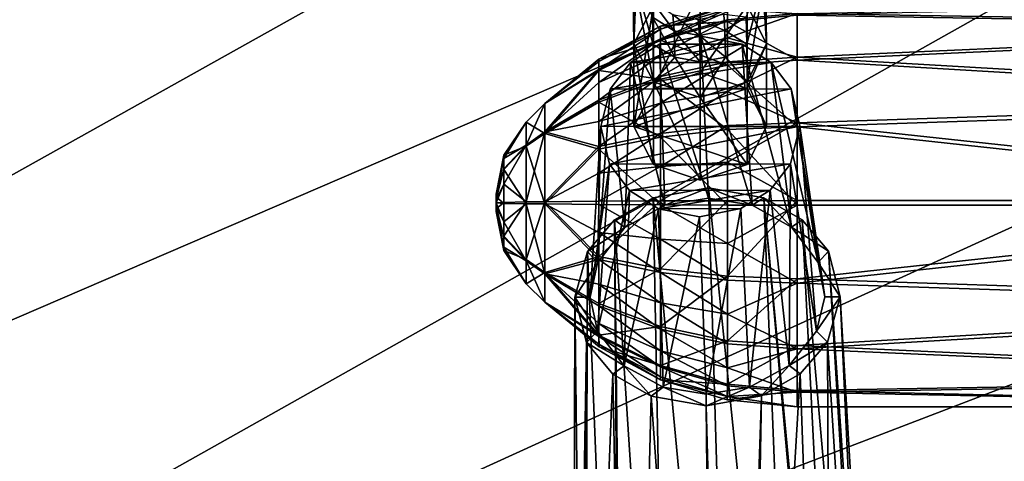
# Model space of a CAD drawing. Header units: metres. Extents: x -1204 to 0, y -809 to 0.
# Tile 22 of 130: x -1022 to -925, y -173 to -130. Entities that reach past the tile are written whole.
import ezdxf

# ---------------------------------------------------------------- set-up
doc = ezdxf.new("R2010")
doc.units = ezdxf.units.M

msp = doc.modelspace()

# ---------------------------------------------------------------- linework, layer by layer
at = {"layer": 'top0123410'}
for points in [[(-961.70813, -132.049088, 1735.136475), (-961.316711, -122.724388, 1722.11853), (-961.806519, -125.094673, 1721.36084)], [(-961.70813, -132.049088, 1735.136475), (-959.804138, -128.31665, 1737.81897), (-961.316711, -122.724388, 1722.11853)], [(-950.611389, -128.317215, 1737.818604), (-948.70813, -132.049088, 1735.136475), (-949.307251, -122.655342, 1721.981689)], [(-949.307251, -122.655342, 1721.981689), (-948.70813, -132.049088, 1735.136475), (-948.807617, -125.019936, 1721.212891)], [(-959.893799, -129.458191, 1719.928833), (-959.826782, -132.131332, 1726.437988), (-961.806519, -125.094673, 1721.36084)], [(-961.806519, -125.094673, 1721.36084), (-959.826782, -132.131332, 1726.437988), (-959.804138, -135.781509, 1732.454102)], [(-959.804138, -135.781509, 1732.454102), (-961.70813, -132.049088, 1735.136475), (-961.806519, -125.094673, 1721.36084)], [(-948.807617, -125.019936, 1721.212891), (-950.634583, -132.100815, 1726.387695), (-950.702148, -129.405334, 1719.824219)], [(-950.611389, -135.780945, 1732.454468), (-950.634583, -132.100815, 1726.387695), (-948.807617, -125.019936, 1721.212891)], [(-948.70813, -132.049088, 1735.136475), (-950.611389, -135.780945, 1732.454468), (-948.807617, -125.019936, 1721.212891)], [(-955.207581, -134.881683, 1750.215576), (-955.207581, -126.770828, 1738.929932), (-959.804138, -136.427505, 1749.104614)], [(-955.207581, -126.770828, 1738.929932), (-959.804138, -128.31665, 1737.81897), (-959.804138, -136.427505, 1749.104614)], [(-950.611389, -128.317215, 1737.818604), (-955.207581, -126.770828, 1738.929932), (-955.207581, -134.881683, 1750.215576)], [(-959.804138, -136.427505, 1749.104614), (-959.804138, -128.31665, 1737.81897), (-961.70813, -140.159943, 1746.422119)], [(-959.804138, -128.31665, 1737.81897), (-961.70813, -132.049088, 1735.136475), (-961.70813, -140.159943, 1746.422119)], [(-959.893799, -129.458191, 1719.928833), (-960.003662, -127.826607, 1713.084595), (-957.78241, -130.787109, 1719.472534)], [(-960.003662, -127.826607, 1713.084595), (-957.889038, -129.203201, 1712.828247), (-957.78241, -130.787109, 1719.472534)], [(-950.611389, -136.428085, 1749.104248), (-950.611389, -128.317215, 1737.818604), (-955.207581, -134.881683, 1750.215576)], [(-948.70813, -132.049088, 1735.136475), (-950.611389, -128.317215, 1737.818604), (-950.611389, -136.428085, 1749.104248)], [(-957.78241, -130.787109, 1719.472534), (-957.889038, -129.203201, 1712.828247), (-955.294189, -131.243713, 1719.292358)], [(-957.889038, -129.203201, 1712.828247), (-955.399902, -129.673965, 1712.707397), (-955.294189, -131.243713, 1719.292358)], [(-952.807983, -130.758499, 1719.415894), (-955.399902, -129.673965, 1712.707397), (-952.9151, -129.167221, 1712.740601)], [(-950.702148, -129.405334, 1719.824219), (-952.807983, -130.758499, 1719.415894), (-952.9151, -129.167221, 1712.740601)], [(-957.78241, -130.787109, 1719.472534), (-957.717407, -133.382156, 1725.791382), (-959.893799, -129.458191, 1719.928833)], [(-957.717407, -133.382156, 1725.791382), (-959.826782, -132.131332, 1726.437988), (-959.893799, -129.458191, 1719.928833)], [(-955.294189, -131.243713, 1719.292358), (-955.399902, -129.673965, 1712.707397), (-952.807983, -130.758499, 1719.415894)], [(-950.634583, -132.100815, 1726.387695), (-952.807983, -130.758499, 1719.415894), (-950.702148, -129.405334, 1719.824219)], [(-955.294189, -131.243713, 1719.292358), (-955.229736, -133.815582, 1725.55481), (-957.78241, -130.787109, 1719.472534)], [(-955.229736, -133.815582, 1725.55481), (-957.717407, -133.382156, 1725.791382), (-957.78241, -130.787109, 1719.472534)], [(-952.742615, -133.365646, 1725.76416), (-955.294189, -131.243713, 1719.292358), (-952.807983, -130.758499, 1719.415894)], [(-955.229736, -133.815582, 1725.55481), (-955.294189, -131.243713, 1719.292358), (-952.742615, -133.365646, 1725.76416)], [(-950.634583, -132.100815, 1726.387695), (-952.742615, -133.365646, 1725.76416), (-952.807983, -130.758499, 1719.415894)], [(-959.804138, -135.781509, 1732.454102), (-959.804138, -143.89238, 1743.739746), (-961.70813, -132.049088, 1735.136475)], [(-959.804138, -143.89238, 1743.739746), (-961.70813, -140.159943, 1746.422119), (-961.70813, -132.049088, 1735.136475)], [(-959.826782, -132.131332, 1726.437988), (-957.717407, -133.382156, 1725.791382), (-959.804138, -135.781509, 1732.454102)], [(-950.634583, -132.100815, 1726.387695), (-950.611389, -135.780945, 1732.454468), (-952.742615, -133.365646, 1725.76416)], [(-948.70813, -132.049088, 1735.136475), (-948.70813, -140.159943, 1746.422119), (-950.611389, -135.780945, 1732.454468)], [(-948.70813, -140.159943, 1746.422119), (-948.70813, -132.049088, 1735.136475), (-950.611389, -136.428085, 1749.104248)], [(-959.804138, -135.781509, 1732.454102), (-957.717407, -133.382156, 1725.791382), (-955.207581, -137.327332, 1731.34314)], [(-957.717407, -133.382156, 1725.791382), (-955.229736, -133.815582, 1725.55481), (-955.207581, -137.327332, 1731.34314)], [(-955.207581, -137.327332, 1731.34314), (-955.229736, -133.815582, 1725.55481), (-952.742615, -133.365646, 1725.76416)], [(-950.611389, -135.780945, 1732.454468), (-955.207581, -137.327332, 1731.34314), (-952.742615, -133.365646, 1725.76416)], [(-950.611389, -136.428085, 1749.104248), (-955.207581, -134.881683, 1750.215576), (-959.804138, -136.427505, 1749.104614)], [(-955.207581, -137.327332, 1731.34314), (-955.207581, -145.438187, 1742.628784), (-959.804138, -135.781509, 1732.454102)], [(-955.207581, -145.438187, 1742.628784), (-959.804138, -143.89238, 1743.739746), (-959.804138, -135.781509, 1732.454102)], [(-950.611389, -135.780945, 1732.454468), (-950.611389, -143.8918, 1743.740112), (-955.207581, -137.327332, 1731.34314)], [(-948.70813, -140.159943, 1746.422119), (-950.611389, -143.8918, 1743.740112), (-950.611389, -135.780945, 1732.454468)], [(-961.70813, -140.159943, 1746.422119), (-950.611389, -136.428085, 1749.104248), (-959.804138, -136.427505, 1749.104614)], [(-948.70813, -140.159943, 1746.422119), (-950.611389, -136.428085, 1749.104248), (-961.70813, -140.159943, 1746.422119)], [(-950.611389, -143.8918, 1743.740112), (-955.207581, -145.438187, 1742.628784), (-955.207581, -137.327332, 1731.34314)], [(-950.611389, -143.8918, 1743.740112), (-948.70813, -140.159943, 1746.422119), (-961.70813, -140.159943, 1746.422119)], [(-961.70813, -140.159943, 1746.422119), (-959.804138, -143.89238, 1743.739746), (-950.611389, -143.8918, 1743.740112)], [(-959.804138, -143.89238, 1743.739746), (-955.207581, -145.438187, 1742.628784), (-950.611389, -143.8918, 1743.740112)]]:
    msp.add_3dface(points, dxfattribs=at)
at = {"layer": 'top0123415'}
for points in [[(-948.269531, -133.882874, 1749.176514), (-962.062378, -133.906799, 1749.430298), (-951.107971, -132.090317, 1750.055664)], [(-962.062378, -133.906799, 1749.430298), (-959.196228, -132.102875, 1750.205078), (-951.107971, -132.090317, 1750.055664)], [(-959.196228, -132.102875, 1750.205078), (-962.062378, -133.906799, 1749.430298), (-958.692871, -147.896637, 1789.055054)], [(-955.146423, -131.298706, 1750.497314), (-959.196228, -132.102875, 1750.205078), (-954.402039, -147.19902, 1789.454346)], [(-951.107971, -132.090317, 1750.055664), (-959.196228, -132.102875, 1750.205078), (-955.146423, -131.298706, 1750.497314)], [(-959.196228, -132.102875, 1750.205078), (-958.692871, -147.896637, 1789.055054), (-954.402039, -147.19902, 1789.454346)], [(-951.107971, -132.090317, 1750.055664), (-955.146423, -131.298706, 1750.497314), (-950.126953, -147.88327, 1788.896851)], [(-955.146423, -131.298706, 1750.497314), (-954.402039, -147.19902, 1789.454346), (-950.126953, -147.88327, 1788.896851)], [(-948.269531, -133.882874, 1749.176514), (-951.107971, -132.090317, 1750.055664), (-946.25824, -150.036484, 1787.330078)], [(-951.107971, -132.090317, 1750.055664), (-950.126953, -147.88327, 1788.896851), (-946.25824, -150.036484, 1787.330078)], [(-946.308655, -136.471664, 1747.947998), (-964.056519, -136.499237, 1748.276001), (-948.269531, -133.882874, 1749.176514)], [(-964.056519, -136.499237, 1748.276001), (-962.062378, -133.906799, 1749.430298), (-948.269531, -133.882874, 1749.176514)], [(-962.062378, -133.906799, 1749.430298), (-964.056519, -136.499237, 1748.276001), (-962.609863, -150.061859, 1787.63208)], [(-962.062378, -133.906799, 1749.430298), (-962.609863, -150.061859, 1787.63208), (-958.692871, -147.896637, 1789.055054)], [(-946.308655, -136.471664, 1747.947998), (-948.269531, -133.882874, 1749.176514), (-943.667786, -153.500519, 1784.880493)], [(-948.269531, -133.882874, 1749.176514), (-946.25824, -150.036484, 1787.330078), (-943.667786, -153.500519, 1784.880493)], [(-964.056519, -136.499237, 1748.276001), (-965.277527, -153.532928, 1785.280396), (-962.609863, -150.061859, 1787.63208)], [(-964.056519, -136.499237, 1748.276001), (-964.959961, -140.174774, 1746.602539), (-965.277527, -153.532928, 1785.280396)], [(-945.456238, -140.145111, 1746.241821), (-964.959961, -140.174774, 1746.602539), (-946.308655, -136.471664, 1747.947998)], [(-964.959961, -140.174774, 1746.602539), (-964.056519, -136.499237, 1748.276001), (-946.308655, -136.471664, 1747.947998)], [(-945.456238, -140.145111, 1746.241821), (-946.308655, -136.471664, 1747.947998), (-943.012695, -156.856613, 1782.543457)], [(-946.308655, -136.471664, 1747.947998), (-943.667786, -153.500519, 1784.880493), (-943.012695, -156.856613, 1782.543457)], [(-966.008728, -156.891571, 1782.96875), (-964.959961, -140.174774, 1746.602539), (-964.107849, -143.847626, 1744.896606)], [(-964.959961, -140.174774, 1746.602539), (-966.008728, -156.891571, 1782.96875), (-965.277527, -153.532928, 1785.280396)], [(-964.107849, -143.847626, 1744.896606), (-964.959961, -140.174774, 1746.602539), (-945.456238, -140.145111, 1746.241821)], [(-946.359985, -143.821228, 1744.568115), (-964.107849, -143.847626, 1744.896606), (-945.456238, -140.145111, 1746.241821)], [(-943.810791, -160.21756, 1780.231445), (-946.359985, -143.821228, 1744.568115), (-945.456238, -140.145111, 1746.241821)], [(-943.012695, -156.856613, 1782.543457), (-943.810791, -160.21756, 1780.231445), (-945.456238, -140.145111, 1746.241821)], [(-965.286743, -160.249573, 1780.629028), (-966.008728, -156.891571, 1782.96875), (-964.107849, -143.847626, 1744.896606)], [(-965.286743, -160.249573, 1780.629028), (-964.107849, -143.847626, 1744.896606), (-962.149902, -146.434067, 1743.669189)], [(-962.149902, -146.434067, 1743.669189), (-964.107849, -143.847626, 1744.896606), (-946.359985, -143.821228, 1744.568115)], [(-948.357056, -146.416031, 1743.41272), (-962.149902, -146.434067, 1743.669189), (-946.359985, -143.821228, 1744.568115)], [(-946.49884, -163.612183, 1777.932983), (-948.357056, -146.416031, 1743.41272), (-946.359985, -143.821228, 1744.568115)], [(-943.810791, -160.21756, 1780.231445), (-946.49884, -163.612183, 1777.932983), (-946.359985, -143.821228, 1744.568115)], [(-962.675537, -163.636169, 1778.232666), (-965.286743, -160.249573, 1780.629028), (-962.149902, -146.434067, 1743.669189)], [(-962.675537, -163.636169, 1778.232666), (-962.149902, -146.434067, 1743.669189), (-959.308899, -148.229309, 1742.788818)], [(-959.308899, -148.229309, 1742.788818), (-962.149902, -146.434067, 1743.669189), (-948.357056, -146.416031, 1743.41272)], [(-954.390137, -146.186127, 1790.155518), (-959.817505, -147.166595, 1789.582642), (-951.88208, -231.93866, 1918.715698)], [(-959.817505, -147.166595, 1789.582642), (-954.390137, -146.186127, 1790.155518), (-958.692871, -147.896637, 1789.055054)], [(-951.220642, -148.21727, 1742.63916), (-959.308899, -148.229309, 1742.788818), (-948.357056, -146.416031, 1743.41272)], [(-954.390137, -146.186127, 1790.155518), (-954.402039, -147.19902, 1789.454346), (-958.692871, -147.896637, 1789.055054)], [(-950.126953, -147.88327, 1788.896851), (-954.402039, -147.19902, 1789.454346), (-954.390137, -146.186127, 1790.155518)], [(-951.88208, -231.93866, 1918.715698), (-945.61499, -231.949402, 1916.236816), (-954.390137, -146.186127, 1790.155518)], [(-945.61499, -231.949402, 1916.236816), (-948.98468, -147.150116, 1789.382324), (-954.390137, -146.186127, 1790.155518)], [(-948.98468, -147.150116, 1789.382324), (-950.126953, -147.88327, 1788.896851), (-954.390137, -146.186127, 1790.155518)], [(-950.389282, -165.724472, 1776.546265), (-951.220642, -148.21727, 1742.63916), (-948.357056, -146.416031, 1743.41272)], [(-946.49884, -163.612183, 1777.932983), (-950.389282, -165.724472, 1776.546265), (-948.357056, -146.416031, 1743.41272)], [(-959.817505, -147.166595, 1789.582642), (-963.61731, -149.33139, 1788.157715), (-958.236511, -231.968597, 1916.470215)], [(-963.61731, -149.33139, 1788.157715), (-959.817505, -147.166595, 1789.582642), (-962.609863, -150.061859, 1787.63208)], [(-962.609863, -150.061859, 1787.63208), (-959.817505, -147.166595, 1789.582642), (-958.692871, -147.896637, 1789.055054)], [(-959.817505, -147.166595, 1789.582642), (-958.236511, -231.968597, 1916.470215), (-951.88208, -231.93866, 1918.715698)], [(-946.25824, -150.036484, 1787.330078), (-950.126953, -147.88327, 1788.896851), (-948.98468, -147.150116, 1789.382324)], [(-945.61499, -231.949402, 1916.236816), (-941.383423, -231.871628, 1910.878662), (-948.98468, -147.150116, 1789.382324)], [(-941.383423, -231.871628, 1910.878662), (-941.017761, -232.144806, 1910.63855), (-948.98468, -147.150116, 1789.382324)], [(-948.98468, -147.150116, 1789.382324), (-941.017761, -232.144806, 1910.63855), (-945.233582, -149.303436, 1787.817749)], [(-945.233582, -149.303436, 1787.817749), (-946.25824, -150.036484, 1787.330078), (-948.98468, -147.150116, 1789.382324)], [(-958.832886, -165.737045, 1776.702515), (-962.675537, -163.636169, 1778.232666), (-959.308899, -148.229309, 1742.788818)], [(-951.220642, -148.21727, 1742.63916), (-955.270264, -149.021179, 1742.347046), (-959.308899, -148.229309, 1742.788818)], [(-958.832886, -165.737045, 1776.702515), (-959.308899, -148.229309, 1742.788818), (-955.270264, -149.021179, 1742.347046)], [(-954.618713, -166.401306, 1776.160156), (-955.270264, -149.021179, 1742.347046), (-951.220642, -148.21727, 1742.63916)], [(-950.389282, -165.724472, 1776.546265), (-954.618713, -166.401306, 1776.160156), (-951.220642, -148.21727, 1742.63916)], [(-963.61731, -149.33139, 1788.157715), (-966.276062, -152.438431, 1786.057861), (-963.037048, -232.178284, 1911.045776)], [(-966.276062, -152.438431, 1786.057861), (-963.61731, -149.33139, 1788.157715), (-962.609863, -150.061859, 1787.63208)], [(-963.61731, -149.33139, 1788.157715), (-962.663574, -231.903976, 1911.272217), (-958.236511, -231.968597, 1916.470215)], [(-962.663574, -231.903976, 1911.272217), (-963.61731, -149.33139, 1788.157715), (-963.037048, -232.178284, 1911.045776)], [(-954.618713, -166.401306, 1776.160156), (-958.832886, -165.737045, 1776.702515), (-955.270264, -149.021179, 1742.347046)], [(-945.233582, -149.303436, 1787.817749), (-942.644897, -152.402512, 1785.62085), (-946.25824, -150.036484, 1787.330078)], [(-941.017761, -232.144806, 1910.63855), (-937.607361, -236.073486, 1906.930786), (-945.233582, -149.303436, 1787.817749)], [(-945.233582, -149.303436, 1787.817749), (-937.607361, -236.073486, 1906.930786), (-942.644897, -152.402512, 1785.62085)], [(-966.276062, -152.438431, 1786.057861), (-962.609863, -150.061859, 1787.63208), (-965.277527, -153.532928, 1785.280396)], [(-942.644897, -152.402512, 1785.62085), (-943.667786, -153.500519, 1784.880493), (-946.25824, -150.036484, 1787.330078)], [(-966.276062, -152.438431, 1786.057861), (-967.508484, -156.894043, 1782.996338), (-966.57019, -236.117523, 1907.466431)], [(-967.508484, -156.894043, 1782.996338), (-966.276062, -152.438431, 1786.057861), (-965.277527, -153.532928, 1785.280396)], [(-963.037048, -232.178284, 1911.045776), (-966.276062, -152.438431, 1786.057861), (-966.57019, -236.117523, 1907.466431)], [(-942.644897, -152.402512, 1785.62085), (-941.512939, -156.854523, 1782.515503), (-943.667786, -153.500519, 1784.880493)], [(-937.607361, -236.073486, 1906.930786), (-936.613586, -240.000565, 1902.641479), (-942.644897, -152.402512, 1785.62085)], [(-942.644897, -152.402512, 1785.62085), (-936.613586, -240.000565, 1902.641479), (-941.512939, -156.854523, 1782.515503)], [(-967.508484, -156.894043, 1782.996338), (-965.277527, -153.532928, 1785.280396), (-966.008728, -156.891571, 1782.96875)], [(-941.512939, -156.854523, 1782.515503), (-943.012695, -156.856613, 1782.543457), (-943.667786, -153.500519, 1784.880493)], [(-966.57019, -236.117523, 1907.466431), (-967.508484, -156.894043, 1782.996338), (-967.709961, -240.047852, 1903.216553)], [(-967.508484, -156.894043, 1782.996338), (-966.376282, -161.346176, 1779.890869), (-967.709961, -240.047852, 1903.216553)], [(-965.286743, -160.249573, 1780.629028), (-967.508484, -156.894043, 1782.996338), (-966.008728, -156.891571, 1782.96875)], [(-966.376282, -161.346176, 1779.890869), (-967.508484, -156.894043, 1782.996338), (-965.286743, -160.249573, 1780.629028)], [(-943.012695, -156.856613, 1782.543457), (-941.512939, -156.854523, 1782.515503), (-943.810791, -160.21756, 1780.231445)], [(-941.512939, -156.854523, 1782.515503), (-942.745667, -161.310257, 1779.453857), (-943.810791, -160.21756, 1780.231445)], [(-941.512939, -156.854523, 1782.515503), (-937.510498, -243.229324, 1898.568848), (-942.745667, -161.310257, 1779.453857)], [(-936.613586, -240.000565, 1902.641479), (-937.510498, -243.229324, 1898.568848), (-941.512939, -156.854523, 1782.515503)], [(-962.675537, -163.636169, 1778.232666), (-966.376282, -161.346176, 1779.890869), (-965.286743, -160.249573, 1780.629028)], [(-943.810791, -160.21756, 1780.231445), (-942.745667, -161.310257, 1779.453857), (-946.49884, -163.612183, 1777.932983)], [(-967.709961, -240.047852, 1903.216553), (-966.376282, -161.346176, 1779.890869), (-966.954407, -243.274094, 1899.113403)], [(-966.376282, -161.346176, 1779.890869), (-963.783752, -164.448151, 1777.692017), (-966.954407, -243.274094, 1899.113403)], [(-963.783752, -164.448151, 1777.692017), (-966.376282, -161.346176, 1779.890869), (-962.675537, -163.636169, 1778.232666)], [(-942.745667, -161.310257, 1779.453857), (-945.408325, -164.420197, 1777.352173), (-946.49884, -163.612183, 1777.932983)], [(-942.745667, -161.310257, 1779.453857), (-942.350342, -251.062286, 1897.449463), (-945.408325, -164.420197, 1777.352173)], [(-937.510498, -243.229324, 1898.568848), (-942.350342, -251.062286, 1897.449463), (-942.745667, -161.310257, 1779.453857)], [(-960.036133, -166.598297, 1776.129639), (-963.783752, -164.448151, 1777.692017), (-962.675537, -163.636169, 1778.232666)], [(-960.036133, -166.598297, 1776.129639), (-962.675537, -163.636169, 1778.232666), (-958.832886, -165.737045, 1776.702515)], [(-946.49884, -163.612183, 1777.932983), (-949.204529, -166.581833, 1775.929321), (-950.389282, -165.724472, 1776.546265)], [(-946.49884, -163.612183, 1777.932983), (-945.408325, -164.420197, 1777.352173), (-949.204529, -166.581833, 1775.929321)], [(-966.954407, -243.274094, 1899.113403), (-963.783752, -164.448151, 1777.692017), (-962.135498, -251.092377, 1897.81543)], [(-963.783752, -164.448151, 1777.692017), (-960.036133, -166.598297, 1776.129639), (-962.135498, -251.092377, 1897.81543)], [(-942.350342, -251.062286, 1897.449463), (-950.794922, -254.753448, 1896.769775), (-945.408325, -164.420197, 1777.352173)], [(-945.408325, -164.420197, 1777.352173), (-950.794922, -254.753448, 1896.769775), (-949.204529, -166.581833, 1775.929321)], [(-954.631287, -167.562057, 1775.356567), (-960.036133, -166.598297, 1776.129639), (-958.832886, -165.737045, 1776.702515)], [(-954.631287, -167.562057, 1775.356567), (-958.832886, -165.737045, 1776.702515), (-954.618713, -166.401306, 1776.160156)], [(-949.204529, -166.581833, 1775.929321), (-954.631287, -167.562057, 1775.356567), (-950.389282, -165.724472, 1776.546265)], [(-950.389282, -165.724472, 1776.546265), (-954.631287, -167.562057, 1775.356567), (-954.618713, -166.401306, 1776.160156)], [(-962.135498, -251.092377, 1897.81543), (-960.036133, -166.598297, 1776.129639), (-953.710632, -254.757889, 1896.82373)], [(-960.036133, -166.598297, 1776.129639), (-954.631287, -167.562057, 1775.356567), (-953.710632, -254.757889, 1896.82373)], [(-949.204529, -166.581833, 1775.929321), (-952.249084, -254.970779, 1896.979126), (-954.631287, -167.562057, 1775.356567)], [(-950.794922, -254.753448, 1896.769775), (-952.249084, -254.970779, 1896.979126), (-949.204529, -166.581833, 1775.929321)], [(-953.710632, -254.757889, 1896.82373), (-954.631287, -167.562057, 1775.356567), (-952.249084, -254.970779, 1896.979126)]]:
    msp.add_3dface(points, dxfattribs=at)
at = {"layer": 'top0123420'}
for points in [[(-952.538696, -128.329315, 1764.58313), (-959.104553, -130.320923, 1764.561035), (-952.538757, -129.882797, 1771.962646)], [(-959.104553, -130.320923, 1764.561035), (-952.538696, -128.329315, 1764.58313), (-959.104553, -130.616425, 1761.175537)], [(-952.538696, -128.329315, 1764.58313), (-952.538818, -128.658798, 1760.808716), (-959.104553, -130.616425, 1761.175537)], [(-952.538696, -128.329315, 1764.58313), (-952.538757, -129.882797, 1771.962646), (-945.710632, -129.264404, 1772.226807)], [(-945.710632, -129.264404, 1772.226807), (-875.20813, -130.447342, 1774.560303), (-875.20813, -127.65686, 1764.590698)], [(-875.20813, -127.65686, 1764.590698), (-875.20813, -130.225037, 1754.561523), (-945.710632, -129.094116, 1756.920532)], [(-959.104553, -130.616425, 1761.175537), (-952.538818, -128.658798, 1760.808716), (-959.104553, -131.566696, 1757.91272)], [(-952.538818, -128.658798, 1760.808716), (-952.538818, -129.718262, 1757.171021), (-959.104553, -131.566696, 1757.91272)], [(-952.538818, -128.658798, 1760.808716), (-945.710632, -129.094116, 1756.920532), (-952.538818, -129.718262, 1757.171021)], [(-945.710632, -129.094116, 1756.920532), (-952.538818, -131.467041, 1753.809814), (-952.538818, -129.718262, 1757.171021)], [(-945.710632, -129.094116, 1756.920532), (-945.710632, -133.357193, 1750.384277), (-952.538818, -131.467041, 1753.809814)], [(-945.710632, -129.264404, 1772.226807), (-952.538757, -129.882797, 1771.962646), (-945.710632, -133.671661, 1778.666748)], [(-945.710632, -129.094116, 1756.920532), (-875.20813, -130.225037, 1754.561523), (-945.710632, -133.357193, 1750.384277)], [(-945.710632, -129.264404, 1772.226807), (-945.710632, -133.671661, 1778.666748), (-875.20813, -130.447342, 1774.560303)], [(-952.538818, -129.718262, 1757.171021), (-952.538818, -131.467041, 1753.809814), (-959.104553, -133.135284, 1754.897949)], [(-959.104553, -131.566696, 1757.91272), (-952.538818, -129.718262, 1757.171021), (-959.104553, -133.135284, 1754.897949)], [(-959.104553, -130.320923, 1764.561035), (-959.104553, -131.714279, 1771.180054), (-952.538757, -129.882797, 1771.962646)], [(-952.538757, -129.882797, 1771.962646), (-959.104553, -131.714279, 1771.180054), (-952.538757, -134.141861, 1778.185913)], [(-952.538757, -129.882797, 1771.962646), (-952.538757, -134.141861, 1778.185913), (-945.710632, -133.671661, 1778.666748)], [(-875.20813, -130.225037, 1754.561523), (-875.20813, -137.463715, 1747.160034), (-945.710632, -133.357193, 1750.384277)], [(-959.104553, -130.320923, 1764.561035), (-965.15564, -133.555115, 1764.525024), (-959.104553, -131.714279, 1771.180054)], [(-965.15564, -133.555115, 1764.525024), (-959.104553, -130.320923, 1764.561035), (-965.155579, -133.795441, 1761.77124)], [(-959.104553, -130.320923, 1764.561035), (-959.104553, -130.616425, 1761.175537), (-965.155579, -133.795441, 1761.77124)], [(-965.155579, -133.795441, 1761.77124), (-959.104553, -130.616425, 1761.175537), (-965.155579, -134.56842, 1759.117065)], [(-959.104553, -130.616425, 1761.175537), (-959.104553, -131.566696, 1757.91272), (-965.155579, -134.56842, 1759.117065)], [(-945.710632, -133.671661, 1778.666748), (-875.20813, -137.84877, 1781.79895), (-875.20813, -130.447342, 1774.560303)], [(-965.15564, -133.555115, 1764.525024), (-965.155579, -134.688477, 1769.90918), (-959.104553, -131.714279, 1771.180054)], [(-965.155579, -134.56842, 1759.117065), (-959.104553, -131.566696, 1757.91272), (-965.155579, -135.84436, 1756.664795)], [(-959.104553, -131.566696, 1757.91272), (-959.104553, -133.135284, 1754.897949), (-965.155579, -135.84436, 1756.664795)], [(-959.104553, -131.714279, 1771.180054), (-965.155579, -134.688477, 1769.90918), (-959.104553, -135.534454, 1776.762085)], [(-952.538818, -131.467041, 1753.809814), (-959.104553, -135.261887, 1752.24707), (-959.104553, -133.135284, 1754.897949)], [(-952.538818, -131.467041, 1753.809814), (-952.538818, -133.837982, 1750.854492), (-959.104553, -135.261887, 1752.24707)], [(-959.104553, -131.714279, 1771.180054), (-959.104553, -135.534454, 1776.762085), (-952.538757, -134.141861, 1778.185913)], [(-945.710632, -133.357193, 1750.384277), (-952.538818, -133.837982, 1750.854492), (-952.538818, -131.467041, 1753.809814)], [(-959.104553, -133.135284, 1754.897949), (-959.104553, -135.261887, 1752.24707), (-965.155579, -137.574188, 1754.508545)], [(-965.155579, -135.84436, 1756.664795), (-959.104553, -133.135284, 1754.897949), (-965.155579, -137.574188, 1754.508545)], [(-965.15564, -133.555115, 1764.525024), (-970.459351, -137.907486, 1764.476685), (-965.155579, -134.688477, 1769.90918)], [(-965.15564, -133.555115, 1764.525024), (-965.155579, -133.795441, 1761.77124), (-970.459351, -137.907486, 1764.476685)], [(-965.155579, -133.795441, 1761.77124), (-965.155579, -134.56842, 1759.117065), (-970.459351, -137.907486, 1764.476685)], [(-952.538818, -133.837982, 1750.854492), (-959.104553, -137.864746, 1750.062134), (-959.104553, -135.261887, 1752.24707)], [(-952.538818, -133.837982, 1750.854492), (-952.538818, -136.739883, 1748.418457), (-959.104553, -137.864746, 1750.062134)], [(-952.538757, -134.141861, 1778.185913), (-959.104553, -135.534454, 1776.762085), (-952.538818, -140.458298, 1782.305664)], [(-952.538818, -133.837982, 1750.854492), (-945.710632, -133.357193, 1750.384277), (-952.538818, -136.739883, 1748.418457)], [(-945.710632, -133.357193, 1750.384277), (-945.710632, -139.797058, 1745.976929), (-952.538818, -136.739883, 1748.418457)], [(-952.538757, -134.141861, 1778.185913), (-952.538818, -140.458298, 1782.305664), (-945.710632, -140.20787, 1782.92981)], [(-945.710632, -133.671661, 1778.666748), (-952.538757, -134.141861, 1778.185913), (-945.710632, -140.20787, 1782.92981)], [(-945.710632, -133.357193, 1750.384277), (-875.20813, -137.463715, 1747.160034), (-945.710632, -139.797058, 1745.976929)], [(-945.710632, -133.671661, 1778.666748), (-945.710632, -140.20787, 1782.92981), (-875.20813, -137.84877, 1781.79895)], [(-970.459351, -137.907486, 1764.476685), (-965.155579, -134.56842, 1759.117065), (-970.459351, -140.68605, 1757.552002)], [(-965.155579, -134.56842, 1759.117065), (-965.155579, -135.84436, 1756.664795), (-970.459351, -140.68605, 1757.552002)], [(-970.459351, -137.907486, 1764.476685), (-970.459351, -140.839325, 1771.337891), (-965.155579, -134.688477, 1769.90918)], [(-965.155579, -134.688477, 1769.90918), (-970.459351, -140.839325, 1771.337891), (-965.155579, -137.795914, 1774.449707)], [(-965.155579, -134.688477, 1769.90918), (-965.155579, -137.795914, 1774.449707), (-959.104553, -135.534454, 1776.762085)], [(-970.459351, -140.68605, 1757.552002), (-965.155579, -135.84436, 1756.664795), (-965.155579, -137.574188, 1754.508545)], [(-959.104553, -135.261887, 1752.24707), (-965.155579, -139.691437, 1752.731201), (-965.155579, -137.574188, 1754.508545)], [(-959.104553, -135.261887, 1752.24707), (-959.104553, -137.864746, 1750.062134), (-965.155579, -139.691437, 1752.731201)], [(-959.104553, -135.534454, 1776.762085), (-965.155579, -137.795914, 1774.449707), (-959.104553, -141.199982, 1780.457275)], [(-959.104553, -135.534454, 1776.762085), (-959.104553, -141.199982, 1780.457275), (-952.538818, -140.458298, 1782.305664)], [(-952.538818, -136.739883, 1748.418457), (-959.104553, -140.843887, 1748.42688), (-959.104553, -137.864746, 1750.062134)], [(-952.538818, -140.061279, 1746.595459), (-959.104553, -140.843887, 1748.42688), (-952.538818, -136.739883, 1748.418457)], [(-952.538818, -136.739883, 1748.418457), (-945.710632, -139.797058, 1745.976929), (-952.538818, -140.061279, 1746.595459)], [(-970.459351, -137.907486, 1764.476685), (-972.279175, -139.727188, 1764.456421), (-970.459351, -140.839325, 1771.337891)], [(-972.279175, -139.727188, 1764.456421), (-970.459351, -137.907486, 1764.476685), (-972.279175, -141.987091, 1758.824463)], [(-970.459351, -137.907486, 1764.476685), (-970.459351, -140.68605, 1757.552002), (-972.279175, -141.987091, 1758.824463)], [(-965.155579, -137.574188, 1754.508545), (-965.155579, -139.691437, 1752.731201), (-970.459351, -140.68605, 1757.552002)], [(-970.459351, -140.839325, 1771.337891), (-965.155579, -142.404419, 1777.455566), (-965.155579, -137.795914, 1774.449707)], [(-965.155579, -137.795914, 1774.449707), (-965.155579, -142.404419, 1777.455566), (-959.104553, -141.199982, 1780.457275)], [(-959.104553, -137.864746, 1750.062134), (-965.155579, -142.114761, 1751.401123), (-965.155579, -139.691437, 1752.731201)], [(-959.104553, -137.864746, 1750.062134), (-959.104553, -140.843887, 1748.42688), (-965.155579, -142.114761, 1751.401123)], [(-875.20813, -137.463715, 1747.160034), (-875.20813, -147.433304, 1744.369629), (-945.710632, -139.797058, 1745.976929)], [(-945.710632, -140.20787, 1782.92981), (-875.20813, -147.877945, 1784.367065), (-875.20813, -137.84877, 1781.79895)], [(-972.279175, -142.111755, 1770.036865), (-972.279175, -139.727188, 1764.456421), (-974.446899, -142.971222, 1764.42041)], [(-974.446899, -142.971222, 1764.42041), (-972.279175, -139.727188, 1764.456421), (-974.446899, -143.307053, 1762.625854)], [(-972.279175, -139.727188, 1764.456421), (-972.279175, -141.987091, 1758.824463), (-974.446899, -143.307053, 1762.625854)], [(-972.279175, -139.727188, 1764.456421), (-972.279175, -142.111755, 1770.036865), (-970.459351, -140.839325, 1771.337891)], [(-965.155579, -139.691437, 1752.731201), (-965.155579, -142.114761, 1751.401123), (-970.459351, -140.68605, 1757.552002)], [(-945.710632, -139.797058, 1745.976929), (-952.538818, -143.67453, 1745.455322), (-952.538818, -140.061279, 1746.595459)], [(-945.710632, -139.797058, 1745.976929), (-945.710632, -147.433319, 1744.369629), (-952.538818, -143.67453, 1745.455322)], [(-945.710632, -139.797058, 1745.976929), (-875.20813, -147.433304, 1744.369629), (-945.710632, -147.433319, 1744.369629)], [(-972.279175, -141.987091, 1758.824463), (-970.459351, -140.68605, 1757.552002), (-972.279175, -147.56752, 1756.439941)], [(-970.459351, -140.68605, 1757.552002), (-970.459351, -147.547256, 1754.620239), (-972.279175, -147.56752, 1756.439941)], [(-970.459351, -140.839325, 1771.337891), (-972.279175, -142.111755, 1770.036865), (-970.459351, -147.763992, 1774.116455)], [(-970.459351, -140.68605, 1757.552002), (-965.155579, -142.114761, 1751.401123), (-970.459351, -147.547256, 1754.620239)], [(-970.459351, -140.839325, 1771.337891), (-970.459351, -147.763992, 1774.116455), (-965.155579, -142.404419, 1777.455566)], [(-959.104553, -140.843887, 1748.42688), (-965.155579, -144.751007, 1750.569336), (-965.155579, -142.114761, 1751.401123)], [(-959.104553, -144.084793, 1747.404297), (-965.155579, -144.751007, 1750.569336), (-959.104553, -140.843887, 1748.42688)], [(-952.538818, -140.061279, 1746.595459), (-952.538818, -143.67453, 1745.455322), (-959.104553, -144.084793, 1747.404297)], [(-952.538818, -140.061279, 1746.595459), (-959.104553, -144.084793, 1747.404297), (-959.104553, -140.843887, 1748.42688)], [(-952.538818, -140.458298, 1782.305664), (-959.104553, -141.199982, 1780.457275), (-952.538818, -147.870483, 1783.69458)], [(-945.710632, -140.20787, 1782.92981), (-952.538818, -140.458298, 1782.305664), (-945.710632, -147.87796, 1784.367065)], [(-952.538818, -140.458298, 1782.305664), (-952.538818, -147.870483, 1783.69458), (-945.710632, -147.87796, 1784.367065)], [(-945.710632, -140.20787, 1782.92981), (-945.710632, -147.87796, 1784.367065), (-875.20813, -147.877945, 1784.367065)], [(-959.104553, -141.199982, 1780.457275), (-965.155579, -142.404419, 1777.455566), (-959.104553, -147.848343, 1781.703003)], [(-959.104553, -141.199982, 1780.457275), (-959.104553, -147.848343, 1781.703003), (-952.538818, -147.870483, 1783.69458)], [(-972.279175, -141.987091, 1758.824463), (-974.44696, -145.808807, 1760.063232), (-974.446899, -144.303345, 1761.095947)], [(-972.279175, -141.987091, 1758.824463), (-972.279175, -147.56752, 1756.439941), (-974.44696, -145.808807, 1760.063232)], [(-974.446899, -143.307053, 1762.625854), (-972.279175, -141.987091, 1758.824463), (-974.446899, -144.303345, 1761.095947)], [(-972.279175, -147.743866, 1772.296753), (-972.279175, -142.111755, 1770.036865), (-974.446899, -144.376984, 1767.714355)], [(-974.446899, -144.376984, 1767.714355), (-972.279175, -142.111755, 1770.036865), (-974.446899, -142.971222, 1764.42041)], [(-972.279175, -142.111755, 1770.036865), (-972.279175, -147.743866, 1772.296753), (-970.459351, -147.763992, 1774.116455)], [(-965.155579, -142.114761, 1751.401123), (-965.155579, -144.751007, 1750.569336), (-970.459351, -147.547256, 1754.620239)], [(-970.459351, -147.763992, 1774.116455), (-965.155579, -147.812393, 1778.468872), (-965.155579, -142.404419, 1777.455566)], [(-965.155579, -142.404419, 1777.455566), (-965.155579, -147.812393, 1778.468872), (-959.104553, -147.848343, 1781.703003)], [(-974.446899, -142.971222, 1764.42041), (-975.20813, -146.797821, 1764.377808), (-974.446899, -144.376984, 1767.714355)], [(-975.20813, -146.797821, 1764.377808), (-974.446899, -142.971222, 1764.42041), (-975.20813, -146.859482, 1764.048828)], [(-974.446899, -142.971222, 1764.42041), (-974.446899, -143.307053, 1762.625854), (-975.20813, -146.859482, 1764.048828)], [(-975.20813, -146.859482, 1764.048828), (-974.446899, -143.307053, 1762.625854), (-975.20813, -147.042404, 1763.768433)], [(-974.446899, -143.307053, 1762.625854), (-974.446899, -144.303345, 1761.095947), (-975.20813, -147.042404, 1763.768433)], [(-959.104553, -144.084793, 1747.404297), (-952.538818, -143.67453, 1745.455322), (-959.104553, -147.462906, 1747.033691)], [(-959.104553, -147.462906, 1747.033691), (-952.538818, -143.67453, 1745.455322), (-952.538818, -147.440765, 1745.042114)], [(-952.538818, -143.67453, 1745.455322), (-945.710632, -147.433319, 1744.369629), (-952.538818, -147.440765, 1745.042114)], [(-975.20813, -147.042404, 1763.768433), (-974.446899, -144.303345, 1761.095947), (-975.20813, -147.318604, 1763.579712)], [(-974.446899, -144.303345, 1761.095947), (-974.44696, -145.808807, 1760.063232), (-975.20813, -147.318604, 1763.579712)], [(-975.20813, -146.797821, 1764.377808), (-975.20813, -147.05603, 1764.981689), (-974.446899, -144.376984, 1767.714355)], [(-974.446899, -144.376984, 1767.714355), (-975.20813, -147.05603, 1764.981689), (-974.446899, -147.707748, 1769.052734)], [(-974.446899, -147.707748, 1769.052734), (-972.279175, -147.743866, 1772.296753), (-974.446899, -144.376984, 1767.714355)], [(-970.459351, -147.547256, 1754.620239), (-965.155579, -144.751007, 1750.569336), (-965.155579, -147.498871, 1750.267822)], [(-965.155579, -144.751007, 1750.569336), (-959.104553, -144.084793, 1747.404297), (-965.155579, -147.498871, 1750.267822)], [(-965.155579, -147.498871, 1750.267822), (-959.104553, -144.084793, 1747.404297), (-959.104553, -147.462906, 1747.033691)], [(-975.20813, -147.318604, 1763.579712), (-974.44696, -145.808807, 1760.063232), (-975.20813, -147.646072, 1763.510498)], [(-974.44696, -145.808807, 1760.063232), (-974.446899, -147.603546, 1759.68396), (-975.20813, -147.646072, 1763.510498)], [(-972.279175, -147.56752, 1756.439941), (-974.446899, -147.603546, 1759.68396), (-974.44696, -145.808807, 1760.063232)], [(-975.20813, -146.859482, 1764.048828), (-975.20813, -148.513428, 1764.358765), (-975.20813, -146.797821, 1764.377808)], [(-975.20813, -148.513428, 1764.358765), (-975.20813, -148.451797, 1764.687744), (-975.20813, -146.797821, 1764.377808)], [(-975.20813, -146.797821, 1764.377808), (-975.20813, -148.451797, 1764.687744), (-975.20813, -148.268906, 1764.96814)], [(-975.20813, -146.797821, 1764.377808), (-975.20813, -148.268906, 1764.96814), (-975.20813, -147.05603, 1764.981689)], [(-975.20813, -147.042404, 1763.768433), (-975.20813, -148.255371, 1763.755127), (-975.20813, -146.859482, 1764.048828)], [(-975.20813, -148.255371, 1763.755127), (-975.20813, -148.513428, 1764.358765), (-975.20813, -146.859482, 1764.048828)], [(-975.20813, -147.042404, 1763.768433), (-975.20813, -147.318604, 1763.579712), (-975.20813, -148.255371, 1763.755127)], [(-975.20813, -147.05603, 1764.981689), (-975.20813, -147.665161, 1765.226196), (-974.446899, -147.707748, 1769.052734)], [(-975.20813, -148.268906, 1764.96814), (-975.20813, -147.992706, 1765.157104), (-975.20813, -147.05603, 1764.981689)], [(-975.20813, -147.05603, 1764.981689), (-975.20813, -147.992706, 1765.157104), (-975.20813, -147.665161, 1765.226196)], [(-975.20813, -147.318604, 1763.579712), (-975.20813, -147.646072, 1763.510498), (-975.20813, -148.255371, 1763.755127)], [(-975.20813, -147.646072, 1763.510498), (-974.446899, -147.603546, 1759.68396), (-975.20813, -148.255371, 1763.755127)], [(-974.446899, -147.603546, 1759.68396), (-974.446899, -150.93428, 1761.022217), (-975.20813, -148.255371, 1763.755127)], [(-974.446899, -147.603546, 1759.68396), (-972.279175, -147.56752, 1756.439941), (-974.446899, -150.93428, 1761.022217)], [(-972.279175, -147.56752, 1756.439941), (-972.279175, -153.199539, 1758.699829), (-974.446899, -150.93428, 1761.022217)], [(-972.279175, -147.56752, 1756.439941), (-970.459351, -147.547256, 1754.620239), (-972.279175, -153.199539, 1758.699829)], [(-970.459351, -147.547256, 1754.620239), (-970.459351, -154.471954, 1757.398804), (-972.279175, -153.199539, 1758.699829)], [(-970.459351, -147.547256, 1754.620239), (-965.155579, -147.498871, 1750.267822), (-965.155579, -152.906845, 1751.281128)], [(-970.459351, -154.471954, 1757.398804), (-970.459351, -147.547256, 1754.620239), (-965.155579, -152.906845, 1751.281128)], [(-959.104553, -154.111267, 1748.279419), (-965.155579, -152.906845, 1751.281128), (-959.104553, -147.462906, 1747.033691)], [(-965.155579, -152.906845, 1751.281128), (-965.155579, -147.498871, 1750.267822), (-959.104553, -147.462906, 1747.033691)], [(-952.538757, -154.852966, 1746.43103), (-959.104553, -154.111267, 1748.279419), (-952.538818, -147.440765, 1745.042114)], [(-959.104553, -154.111267, 1748.279419), (-959.104553, -147.462906, 1747.033691), (-952.538818, -147.440765, 1745.042114)], [(-952.538818, -147.440765, 1745.042114), (-945.710632, -147.433319, 1744.369629), (-952.538757, -154.852966, 1746.43103)], [(-945.710632, -147.433319, 1744.369629), (-945.710632, -155.103409, 1745.806885), (-952.538757, -154.852966, 1746.43103)], [(-875.20813, -147.433304, 1744.369629), (-945.710632, -155.103409, 1745.806885), (-945.710632, -147.433319, 1744.369629)], [(-875.20813, -147.433304, 1744.369629), (-875.20813, -157.462479, 1746.937744), (-945.710632, -155.103409, 1745.806885)], [(-974.446899, -147.707748, 1769.052734), (-975.20813, -147.665161, 1765.226196), (-974.446899, -149.502518, 1768.673584)], [(-975.20813, -147.665161, 1765.226196), (-975.20813, -147.992706, 1765.157104), (-974.446899, -149.502518, 1768.673584)], [(-974.446899, -149.502518, 1768.673584), (-975.20813, -147.992706, 1765.157104), (-974.446899, -151.007935, 1767.640625)], [(-975.20813, -147.992706, 1765.157104), (-975.20813, -148.268906, 1764.96814), (-974.446899, -151.007935, 1767.640625)], [(-975.20813, -148.255371, 1763.755127), (-974.446899, -150.93428, 1761.022217), (-975.20813, -148.513428, 1764.358765)], [(-974.446899, -151.007935, 1767.640625), (-975.20813, -148.268906, 1764.96814), (-974.446899, -152.004227, 1766.110718)], [(-975.20813, -148.268906, 1764.96814), (-975.20813, -148.451797, 1764.687744), (-974.446899, -152.004227, 1766.110718)], [(-974.446899, -152.004227, 1766.110718), (-975.20813, -148.451797, 1764.687744), (-974.446899, -152.340027, 1764.316162)], [(-975.20813, -148.451797, 1764.687744), (-975.20813, -148.513428, 1764.358765), (-974.446899, -152.340027, 1764.316162)], [(-974.446899, -150.93428, 1761.022217), (-974.446899, -152.340027, 1764.316162), (-975.20813, -148.513428, 1764.358765)], [(-972.279175, -147.743866, 1772.296753), (-974.446899, -147.707748, 1769.052734), (-974.446899, -149.502518, 1768.673584)], [(-972.279175, -153.324203, 1769.912231), (-972.279175, -147.743866, 1772.296753), (-974.446899, -149.502518, 1768.673584)], [(-970.459351, -147.763992, 1774.116455), (-972.279175, -147.743866, 1772.296753), (-970.459351, -154.625198, 1771.184692)], [(-972.279175, -147.743866, 1772.296753), (-972.279175, -153.324203, 1769.912231), (-970.459351, -154.625198, 1771.184692)], [(-965.155579, -147.812393, 1778.468872), (-970.459351, -147.763992, 1774.116455), (-965.155579, -150.560257, 1778.167358)], [(-965.155579, -150.560257, 1778.167358), (-970.459351, -147.763992, 1774.116455), (-965.155579, -153.196487, 1777.335571)], [(-970.459351, -147.763992, 1774.116455), (-970.459351, -154.625198, 1771.184692), (-965.155579, -153.196487, 1777.335571)], [(-959.104553, -147.848343, 1781.703003), (-965.155579, -147.812393, 1778.468872), (-959.104553, -151.226471, 1781.332275)], [(-959.104553, -151.226471, 1781.332275), (-965.155579, -147.812393, 1778.468872), (-965.155579, -150.560257, 1778.167358)], [(-952.538818, -147.870483, 1783.69458), (-959.104553, -147.848343, 1781.703003), (-952.538818, -151.636719, 1783.28125)], [(-952.538818, -151.636719, 1783.28125), (-959.104553, -147.848343, 1781.703003), (-959.104553, -151.226471, 1781.332275)], [(-945.710632, -147.87796, 1784.367065), (-952.538818, -147.870483, 1783.69458), (-952.538818, -151.636719, 1783.28125)], [(-945.710632, -155.514191, 1782.759644), (-945.710632, -147.87796, 1784.367065), (-952.538818, -151.636719, 1783.28125)], [(-945.710632, -147.87796, 1784.367065), (-945.710632, -155.514191, 1782.759644), (-875.20813, -147.877945, 1784.367065)], [(-875.20813, -147.877945, 1784.367065), (-945.710632, -155.514191, 1782.759644), (-875.20813, -157.847534, 1781.57666)], [(-972.279175, -153.324203, 1769.912231), (-974.446899, -149.502518, 1768.673584), (-974.446899, -151.007935, 1767.640625)], [(-974.446899, -150.93428, 1761.022217), (-972.279175, -153.199539, 1758.699829), (-974.446899, -152.340027, 1764.316162)], [(-974.446899, -152.004227, 1766.110718), (-972.279175, -153.324203, 1769.912231), (-974.446899, -151.007935, 1767.640625)], [(-959.104553, -154.467361, 1780.309692), (-965.155579, -150.560257, 1778.167358), (-965.155579, -153.196487, 1777.335571)], [(-959.104553, -151.226471, 1781.332275), (-965.155579, -150.560257, 1778.167358), (-959.104553, -154.467361, 1780.309692)], [(-952.538757, -155.249954, 1782.141235), (-952.538818, -151.636719, 1783.28125), (-959.104553, -151.226471, 1781.332275)], [(-952.538757, -155.249954, 1782.141235), (-959.104553, -151.226471, 1781.332275), (-959.104553, -154.467361, 1780.309692)], [(-974.446899, -152.340027, 1764.316162), (-972.279175, -155.584076, 1764.280151), (-974.446899, -152.004227, 1766.110718)], [(-972.279175, -155.584076, 1764.280151), (-972.279175, -153.324203, 1769.912231), (-974.446899, -152.004227, 1766.110718)], [(-972.279175, -153.199539, 1758.699829), (-972.279175, -155.584076, 1764.280151), (-974.446899, -152.340027, 1764.316162)], [(-945.710632, -155.514191, 1782.759644), (-952.538818, -151.636719, 1783.28125), (-952.538757, -155.249954, 1782.141235)], [(-972.279175, -153.199539, 1758.699829), (-970.459351, -154.471954, 1757.398804), (-972.279175, -155.584076, 1764.280151)], [(-970.459351, -154.625198, 1771.184692), (-972.279175, -153.324203, 1769.912231), (-970.459351, -157.403763, 1764.26001)], [(-972.279175, -153.324203, 1769.912231), (-972.279175, -155.584076, 1764.280151), (-970.459351, -157.403763, 1764.26001)], [(-970.459351, -154.471954, 1757.398804), (-965.155579, -152.906845, 1751.281128), (-965.155579, -157.515366, 1754.286865)], [(-965.155579, -153.196487, 1777.335571), (-970.459351, -154.625198, 1771.184692), (-965.155579, -155.619812, 1776.005371)], [(-965.155579, -157.515366, 1754.286865), (-965.155579, -152.906845, 1751.281128), (-959.104553, -154.111267, 1748.279419)], [(-959.104553, -157.446503, 1778.674561), (-965.155579, -153.196487, 1777.335571), (-965.155579, -155.619812, 1776.005371)], [(-959.104553, -157.446503, 1778.674561), (-959.104553, -154.467361, 1780.309692), (-965.155579, -153.196487, 1777.335571)], [(-959.104553, -159.776825, 1751.974609), (-965.155579, -157.515366, 1754.286865), (-959.104553, -154.111267, 1748.279419)], [(-959.104553, -159.776825, 1751.974609), (-959.104553, -154.111267, 1748.279419), (-952.538757, -154.852966, 1746.43103)], [(-970.459351, -154.471954, 1757.398804), (-970.459351, -157.403763, 1764.26001), (-972.279175, -155.584076, 1764.280151)], [(-970.459351, -157.403763, 1764.26001), (-970.459351, -154.471954, 1757.398804), (-965.155579, -160.622833, 1758.827515)], [(-965.155579, -160.622833, 1758.827515), (-970.459351, -154.471954, 1757.398804), (-965.155579, -157.515366, 1754.286865)], [(-970.459351, -154.625198, 1771.184692), (-965.155579, -157.737045, 1774.228027), (-965.155579, -155.619812, 1776.005371)], [(-970.459351, -157.403763, 1764.26001), (-965.155579, -160.742813, 1769.619507), (-970.459351, -154.625198, 1771.184692)], [(-965.155579, -160.742813, 1769.619507), (-965.155579, -159.466873, 1772.071777), (-970.459351, -154.625198, 1771.184692)], [(-970.459351, -154.625198, 1771.184692), (-965.155579, -159.466873, 1772.071777), (-965.155579, -157.737045, 1774.228027)], [(-952.538818, -158.571365, 1780.318115), (-959.104553, -154.467361, 1780.309692), (-959.104553, -157.446503, 1778.674561)], [(-952.538757, -155.249954, 1782.141235), (-959.104553, -154.467361, 1780.309692), (-952.538818, -158.571365, 1780.318115)], [(-952.538818, -161.169434, 1750.550659), (-959.104553, -159.776825, 1751.974609), (-952.538757, -154.852966, 1746.43103)], [(-952.538757, -154.852966, 1746.43103), (-945.710632, -155.103409, 1745.806885), (-952.538818, -161.169434, 1750.550659)], [(-945.710632, -155.103409, 1745.806885), (-945.710632, -161.639664, 1750.069946), (-952.538818, -161.169434, 1750.550659)], [(-952.538818, -158.571365, 1780.318115), (-945.710632, -155.514191, 1782.759644), (-952.538757, -155.249954, 1782.141235)], [(-875.20813, -157.462479, 1746.937744), (-945.710632, -161.639664, 1750.069946), (-945.710632, -155.103409, 1745.806885)], [(-965.155579, -155.619812, 1776.005371), (-965.155579, -157.737045, 1774.228027), (-959.104553, -160.049362, 1776.489502)], [(-959.104553, -160.049362, 1776.489502), (-959.104553, -157.446503, 1778.674561), (-965.155579, -155.619812, 1776.005371)], [(-945.710632, -161.954056, 1778.352295), (-945.710632, -155.514191, 1782.759644), (-952.538818, -158.571365, 1780.318115)], [(-945.710632, -155.514191, 1782.759644), (-945.710632, -161.954056, 1778.352295), (-875.20813, -157.847534, 1781.57666)], [(-965.124512, -161.776123, 1764.211304), (-965.155579, -161.515808, 1766.965454), (-970.459351, -157.403763, 1764.26001)], [(-965.155579, -161.515808, 1766.965454), (-965.155579, -160.742813, 1769.619507), (-970.459351, -157.403763, 1764.26001)], [(-965.124512, -161.776123, 1764.211304), (-970.459351, -157.403763, 1764.26001), (-965.155579, -160.622833, 1758.827515)], [(-965.155579, -160.622833, 1758.827515), (-965.155579, -157.515366, 1754.286865), (-959.104553, -159.776825, 1751.974609)], [(-965.155579, -157.737045, 1774.228027), (-959.104553, -162.175949, 1773.838745), (-959.104553, -160.049362, 1776.489502)], [(-965.155579, -159.466873, 1772.071777), (-959.104553, -162.175949, 1773.838745), (-965.155579, -157.737045, 1774.228027)], [(-952.538818, -161.473267, 1777.88208), (-959.104553, -157.446503, 1778.674561), (-959.104553, -160.049362, 1776.489502)], [(-952.538818, -161.473267, 1777.88208), (-952.538818, -158.571365, 1780.318115), (-959.104553, -157.446503, 1778.674561)], [(-875.20813, -157.462479, 1746.937744), (-875.20813, -164.863907, 1754.176392), (-945.710632, -161.639664, 1750.069946)], [(-875.20813, -157.847534, 1781.57666), (-945.710632, -161.954056, 1778.352295), (-875.20813, -165.086227, 1774.175171)], [(-952.538818, -161.473267, 1777.88208), (-945.710632, -161.954056, 1778.352295), (-952.538818, -158.571365, 1780.318115)], [(-965.155579, -160.742813, 1769.619507), (-959.104553, -163.744522, 1770.823975), (-965.155579, -159.466873, 1772.071777)], [(-959.104553, -163.744522, 1770.823975), (-959.104553, -162.175949, 1773.838745), (-965.155579, -159.466873, 1772.071777)], [(-959.104553, -163.597031, 1757.556641), (-965.155579, -160.622833, 1758.827515), (-959.104553, -159.776825, 1751.974609)], [(-959.104553, -163.597031, 1757.556641), (-959.104553, -159.776825, 1751.974609), (-952.538818, -161.169434, 1750.550659)], [(-959.104553, -160.049362, 1776.489502), (-959.104553, -162.175949, 1773.838745), (-952.538818, -163.844177, 1774.926758)], [(-952.538818, -163.844177, 1774.926758), (-952.538818, -161.473267, 1777.88208), (-959.104553, -160.049362, 1776.489502)], [(-965.124512, -161.776123, 1764.211304), (-965.155579, -160.622833, 1758.827515), (-959.104553, -163.597031, 1757.556641)], [(-965.155579, -161.515808, 1766.965454), (-959.104553, -164.694824, 1767.561157), (-965.155579, -160.742813, 1769.619507)], [(-959.104553, -164.694824, 1767.561157), (-959.104553, -163.744522, 1770.823975), (-965.155579, -160.742813, 1769.619507)], [(-965.124512, -161.776123, 1764.211304), (-959.104736, -164.990784, 1764.175659), (-965.155579, -161.515808, 1766.965454)], [(-959.104736, -164.990784, 1764.175659), (-959.104553, -164.694824, 1767.561157), (-965.155579, -161.515808, 1766.965454)], [(-959.104736, -164.990784, 1764.175659), (-965.124512, -161.776123, 1764.211304), (-959.104553, -163.597031, 1757.556641)], [(-952.538818, -165.428543, 1756.774048), (-959.104553, -163.597031, 1757.556641), (-952.538818, -161.169434, 1750.550659)], [(-952.538818, -161.169434, 1750.550659), (-945.710632, -161.639664, 1750.069946), (-952.538818, -165.428543, 1756.774048)], [(-945.710632, -161.954056, 1778.352295), (-952.538818, -161.473267, 1777.88208), (-952.538818, -163.844177, 1774.926758)], [(-945.710632, -161.639664, 1750.069946), (-945.710632, -166.046951, 1756.509766), (-952.538818, -165.428543, 1756.774048)], [(-945.710632, -166.217102, 1771.816162), (-945.710632, -161.954056, 1778.352295), (-952.538818, -163.844177, 1774.926758)], [(-875.20813, -164.863907, 1754.176392), (-945.710632, -166.046951, 1756.509766), (-945.710632, -161.639664, 1750.069946)], [(-945.710632, -161.954056, 1778.352295), (-945.710632, -166.217102, 1771.816162), (-875.20813, -165.086227, 1774.175171)], [(-959.104553, -162.175949, 1773.838745), (-952.538818, -165.592972, 1771.565674), (-952.538818, -163.844177, 1774.926758)], [(-959.104553, -163.744522, 1770.823975), (-952.538818, -165.592972, 1771.565674), (-959.104553, -162.175949, 1773.838745)], [(-959.104736, -164.990784, 1764.175659), (-959.104553, -163.597031, 1757.556641), (-952.538818, -165.428543, 1756.774048)], [(-959.104553, -164.694824, 1767.561157), (-952.538818, -166.652435, 1767.927979), (-959.104553, -163.744522, 1770.823975)], [(-952.538818, -166.652435, 1767.927979), (-952.538818, -165.592972, 1771.565674), (-959.104553, -163.744522, 1770.823975)], [(-952.538818, -163.844177, 1774.926758), (-952.538818, -165.592972, 1771.565674), (-945.710632, -166.217102, 1771.816162)], [(-959.104553, -164.694824, 1767.561157), (-959.104736, -164.990784, 1764.175659), (-952.538818, -166.652435, 1767.927979)], [(-959.104736, -164.990784, 1764.175659), (-952.57489, -166.974014, 1764.153564), (-952.538818, -166.652435, 1767.927979)], [(-952.57489, -166.974014, 1764.153564), (-959.104736, -164.990784, 1764.175659), (-952.538818, -165.428543, 1756.774048)], [(-875.20813, -164.863907, 1754.176392), (-875.20813, -167.654388, 1764.145996), (-945.710632, -166.046951, 1756.509766)], [(-952.538818, -165.428543, 1756.774048), (-945.710632, -166.046951, 1756.509766), (-952.57489, -166.974014, 1764.153564)], [(-952.538818, -165.592972, 1771.565674), (-952.538818, -166.652435, 1767.927979), (-945.710632, -166.217102, 1771.816162)], [(-875.20813, -165.086227, 1774.175171), (-945.710632, -166.217102, 1771.816162), (-875.20813, -167.654388, 1764.145996)], [(-945.710632, -166.046951, 1756.509766), (-945.710632, -167.654388, 1764.145996), (-952.57489, -166.974014, 1764.153564)], [(-952.538818, -166.652435, 1767.927979), (-952.57489, -166.974014, 1764.153564), (-945.710632, -167.654388, 1764.145996)], [(-945.710632, -166.217102, 1771.816162), (-952.538818, -166.652435, 1767.927979), (-945.710632, -167.654388, 1764.145996)], [(-875.20813, -167.654388, 1764.145996), (-945.710632, -167.654388, 1764.145996), (-945.710632, -166.046951, 1756.509766)], [(-945.710632, -166.217102, 1771.816162), (-945.710632, -167.654388, 1764.145996), (-875.20813, -167.654388, 1764.145996)]]:
    msp.add_3dface(points, dxfattribs=at)
at = {"layer": 'top0123459'}
for points in [[(-1194.042358, -794.032166, 90), (-1194.042358, -10, 90), (-887.021179, -753.244812, 90)], [(-887.021179, -753.244812, 90), (-1194.042358, -10, 90), (-633.427063, -638.481384, 90)], [(-1194.042358, -10, 90), (-626.241211, -632.856445, 90), (-633.427063, -638.481384, 90)], [(-10, -10, 90), (-602.021179, -625.846375, 90), (-1194.042358, -10, 90)], [(-602.021179, -625.846375, 90), (-610.037109, -626.560547, 90), (-1194.042358, -10, 90)], [(-1194.042358, -10, 90), (-610.037109, -626.560547, 90), (-618.258606, -628.853394, 90)], [(-618.258606, -628.853394, 90), (-626.241211, -632.856445, 90), (-1194.042358, -10, 90)], [(-963.918213, -73.158302, 118.746078), (-994.618347, -70.397583, 118.794266), (-1125.669922, -132.380966, 117.712341)], [(-994.618347, -70.397583, 118.794266), (-1123.293091, -113.827171, 118.036201), (-1125.669922, -132.380966, 117.712341)], [(-903.074219, -77.997078, 118.661613), (-963.918213, -73.158302, 118.746078), (-1129.025879, -161.388199, 117.206017)], [(-1129.025879, -161.388199, 117.206017), (-963.918213, -73.158302, 118.746078), (-1127.482666, -147.578293, 117.447075)], [(-963.918213, -73.158302, 118.746078), (-1125.669922, -132.380966, 117.712341), (-1127.482666, -147.578293, 117.447075)], [(-843.515747, -81.898308, 118.593521), (-903.074219, -77.997078, 118.661613), (-1133.41333, -206.83606, 116.41272)], [(-1133.41333, -206.83606, 116.41272), (-903.074219, -77.997078, 118.661613), (-1129.025879, -161.388199, 117.206017)], [(-1136.397095, -246.592377, 115.718773), (-782.271667, -85.030106, 118.538857), (-843.515747, -81.898308, 118.593521)], [(-1136.397095, -246.592377, 115.718773), (-843.515747, -81.898308, 118.593521), (-1133.41333, -206.83606, 116.41272)], [(-720.814026, -87.26474, 118.499847), (-782.271667, -85.030106, 118.538857), (-1136.397095, -246.592377, 115.718773)], [(-613.877686, -606.131226, 109.443001), (-720.814026, -87.26474, 118.499847), (-1139.987671, -324.029175, 114.367111)], [(-720.814026, -87.26474, 118.499847), (-1138.536865, -284.940247, 115.049408), (-1139.987671, -324.029175, 114.367111)], [(-1138.536865, -284.940247, 115.049408), (-720.814026, -87.26474, 118.499847), (-1136.397095, -246.592377, 115.718773)]]:
    msp.add_3dface(points, dxfattribs=at)

doc.saveas('drawing.dxf')
